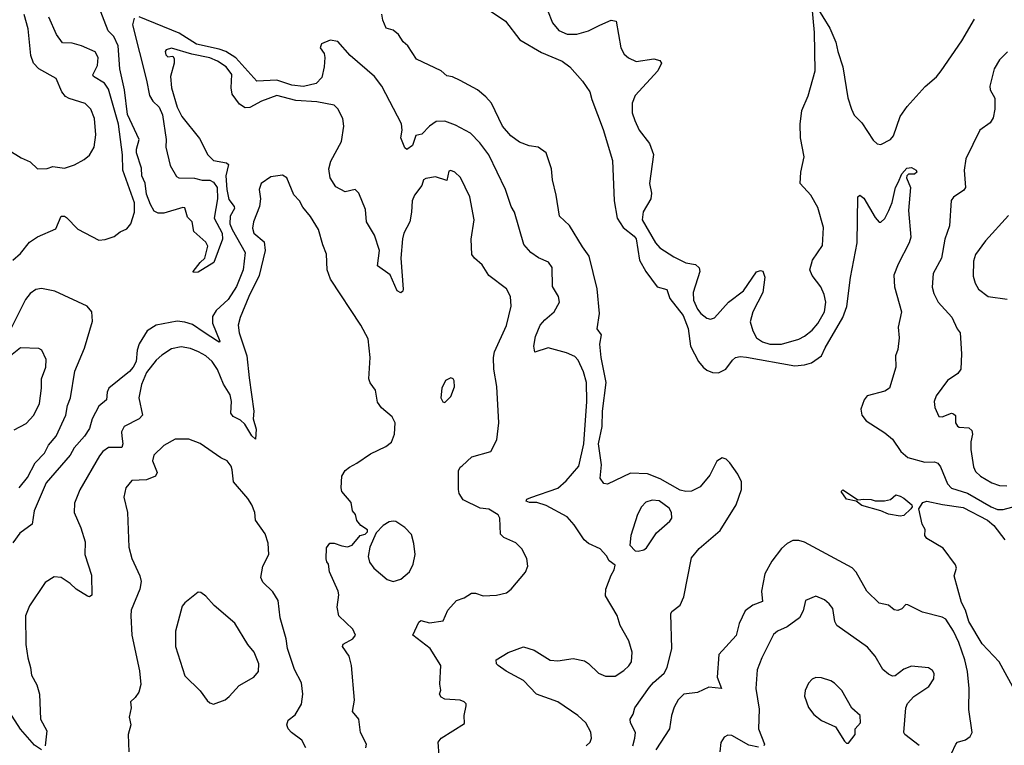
# Model space of a CAD drawing. Extents: x 1550320 to 1685906, y 509093 to 640511.
# Tile 83 of 256: x 1593201 to 1598350, y 560118 to 563912. Entities that reach past the tile are written whole.
import ezdxf

# ---------------------------------------------------------------- set-up
doc = ezdxf.new("R2010")
doc.units = 0

msp = doc.modelspace()

# ---------------------------------------------------------------- linework, layer by layer
at = {"layer": '0CON20XD'}
for points in [[(1593800.2, 563919.8), (1593791, 563885), (1593864.7, 563595), (1593879.3, 563515), (1593896.7, 563486.7), (1593929.6, 563455), (1593948.2, 563415), (1593966.9, 563285), (1593965.7, 563245), (1593988.8, 563148.8), (1594021.9, 563091.9), (1594032.5, 563085), (1594115, 563083.5), (1594155, 563073.7), (1594195, 563072.2), (1594215, 563062), (1594233.8, 563035), (1594236.1, 562975), (1594218.6, 562875), (1594260.8, 562795), (1594261.8, 562765), (1594216.9, 562643.1), (1594135, 562591.4), (1594110, 562590), (1594107.5, 562595), (1594145, 562642), (1594170, 562665), (1594185, 562727.5), (1594175, 562748.8), (1594112.5, 562805), (1594103.3, 562855), (1594079.3, 562879.3), (1594065, 562927.5), (1594055, 562930), (1593955, 562901.2), (1593925, 562900.8), (1593905, 562910), (1593885, 562946), (1593865, 562999.2), (1593856.7, 563056.7), (1593839.5, 563095), (1593837.5, 563135), (1593811.8, 563215), (1593811.6, 563235), (1593825.6, 563285), (1593765, 563415.6), (1593750, 563545), (1593724.7, 563655), (1593715.8, 563775.8), (1593693.2, 563823.2), (1593664.2, 563854.2), (1593613.8, 563985)], [(1595625, 563982.5), (1595742, 563905), (1595816.6, 563806.6), (1595930.5, 563740.5), (1596038.8, 563695), (1596078, 563665), (1596145, 563590), (1596183.3, 563535), (1596192.9, 563495), (1596252.1, 563337.9), (1596300.9, 563175), (1596310.5, 562965), (1596326.4, 562875), (1596356.3, 562826.3), (1596415, 562779.7), (1596425, 562765.5), (1596443.2, 562655), (1596475, 562596.1), (1596535, 562514.8), (1596585, 562500.9), (1596600.8, 562455), (1596670.5, 562365), (1596697.5, 562297.5), (1596709.5, 562205), (1596751.2, 562125), (1596774.9, 562094.9), (1596795, 562080), (1596825, 562066.8), (1596854.8, 562065.2), (1596893.8, 562085), (1596928.1, 562131.9), (1596945, 562145.5), (1596968.8, 562151.2), (1597002.5, 562147.5), (1597255, 562102.9), (1597305, 562107.3), (1597342.2, 562117.8), (1597394.7, 562155.3), (1597413.1, 562196.9), (1597505.5, 562354.5), (1597526.8, 562413.2), (1597545.9, 562564.1), (1597580.6, 562745), (1597583.8, 562985), (1597595, 562993.8), (1597615, 562978.6), (1597675, 562877.1), (1597695, 562854), (1597705, 562852.5), (1597725, 562872.9), (1597746.5, 562913.5), (1597763.4, 562956.6), (1597782, 563035), (1597795, 563061.4), (1597815, 563105.6), (1597840, 563135), (1597865, 563138.5), (1597890, 563125), (1597893.3, 563115), (1597880, 563105), (1597850, 563105), (1597840, 563095), (1597838.8, 563085), (1597859.2, 563035), (1597850, 562915), (1597860.8, 562775), (1597852.2, 562745), (1597795.5, 562634.5), (1597773.4, 562576.6), (1597776.2, 562515), (1597812.9, 562385), (1597795.6, 562305), (1597801.2, 562248.8), (1597792.7, 562187.3), (1597782, 562155), (1597782.5, 562095), (1597750, 561985), (1597725, 561969.1), (1597632.9, 561945), (1597617.1, 561925), (1597600.8, 561875), (1597605.8, 561845), (1597628, 561815), (1597725, 561751.9), (1597765, 561718.6)], [(1595962, 563962), (1595987.3, 563895), (1596020.6, 563855), (1596063.4, 563836.6), (1596115, 563835.4), (1596175, 563853.5), (1596235, 563883.3), (1596295, 563909.2), (1596321.2, 563905), (1596345.4, 563765.4), (1596362, 563732), (1596385, 563712.5), (1596425.9, 563694.1), (1596517.7, 563707.7), (1596548.3, 563698.3), (1596557.5, 563685), (1596538.8, 563645), (1596420.6, 563515), (1596404.4, 563475), (1596404.4, 563425), (1596418.1, 563385), (1596441.1, 563335), (1596495.6, 563265), (1596516.4, 563206.4), (1596494.4, 563055), (1596504.4, 563005), (1596501.9, 562975), (1596461.8, 562908.2), (1596456.4, 562865), (1596525.5, 562745.5), (1596548.3, 562718.3), (1596621.4, 562671.4), (1596685, 562641.1), (1596735, 562631.9), (1596754.5, 562614.5), (1596758.1, 562595), (1596722.3, 562485), (1596724.6, 562445), (1596745, 562398.1), (1596763.5, 562375), (1596795, 562350.6), (1596814.1, 562345.9), (1596835, 562354), (1596907.8, 562435), (1596985.6, 562495), (1597055, 562593.8), (1597075, 562601.2), (1597087, 562597), (1597098.6, 562565), (1597088.2, 562485), (1597034.6, 562385), (1597022, 562332), (1597035.3, 562285.3), (1597055, 562248.1), (1597085, 562227.1), (1597124.7, 562214.7), (1597185.3, 562214.7), (1597275, 562242.1), (1597305, 562257.5), (1597345, 562289.5), (1597375, 562323.1), (1597409.3, 562385), (1597416.4, 562435), (1597407.5, 562475), (1597390.8, 562515), (1597346, 562575), (1597334, 562605), (1597348, 562655), (1597399.1, 562730.9), (1597404.3, 562825.7), (1597375, 562930), (1597338, 562995), (1597282, 563055), (1597285.7, 563115), (1597304.3, 563195), (1597284.3, 563294.3), (1597281.9, 563365), (1597292, 563438), (1597325, 563513.3), (1597360.4, 563645), (1597357.4, 563845), (1597344.5, 563995.5)], [(1597365, 563986.2), (1597438.1, 563868.1), (1597469.2, 563795), (1597478.9, 563745), (1597505.4, 563665), (1597532.8, 563502.8), (1597550.8, 563445), (1597565, 563413.3), (1597605, 563373.3), (1597665, 563282.5), (1597685, 563263.3), (1597705, 563260), (1597756, 563285), (1597770, 563305), (1597805.6, 563405), (1597842.6, 563457.4), (1597937.1, 563562.9), (1597995, 563613.3), (1598020.5, 563645), (1598128.3, 563801.7), (1598195, 563914)], [(1593599.5, 563310.5), (1593591.5, 563395), (1593573.8, 563445), (1593543.4, 563473.4), (1593459.1, 563499.1), (1593440.6, 563510.6), (1593420.6, 563535), (1593392, 563605), (1593302, 563655), (1593273.1, 563685), (1593258.6, 563725), (1593244.7, 563864.7), (1593225, 563939.5)], [(1593607.2, 563672.8), (1593612.3, 563715), (1593595, 563743.8), (1593525, 563775.7), (1593475, 563788.4), (1593425, 563791.6), (1593394.3, 563835), (1593353.8, 563925)], [(1596295, 561007.5), (1596310, 561035), (1596315, 561060), (1596283.6, 561083.6), (1596269.3, 561109.3), (1596237.5, 561145), (1596175, 561174.2), (1596152.8, 561192.8), (1596101.3, 561271.3), (1596063.4, 561313.4), (1595955, 561372.8), (1595905, 561387.5), (1595867, 561387), (1595850, 561395), (1595853.8, 561405), (1595875, 561414.5), (1596015, 561462.5), (1596059.4, 561500.6), (1596125, 561577.5), (1596152.2, 561695), (1596167.1, 561915), (1596164.7, 562015), (1596150.1, 562070.1), (1596121.9, 562131.9), (1596105, 562150.5), (1596060.9, 562170.9), (1595964.5, 562195.5), (1595895, 562173.3), (1595889.4, 562205), (1595898.9, 562255), (1595923.3, 562315), (1595946.7, 562343.3), (1595995.8, 562385), (1596023.8, 562435), (1596018.8, 562465), (1595987.3, 562517.3), (1595985.7, 562615.7), (1595966.7, 562645), (1595915, 562667.5), (1595873.9, 562693.9), (1595837.4, 562737.4), (1595788.1, 562905), (1595771.1, 562935), (1595741.1, 563025), (1595653.8, 563205), (1595608.3, 563268.3), (1595559.2, 563319.2), (1595480.7, 563360.7), (1595425, 563381.4), (1595379.7, 563380.3), (1595345, 563355.8), (1595305, 563312.9), (1595273.1, 563306.9), (1595255, 563254), (1595225, 563233.3), (1595215, 563242.5), (1595193.8, 563295), (1595201.2, 563335), (1595197.7, 563367.7), (1595094.4, 563565), (1595057.1, 563615), (1594929.2, 563725), (1594865, 563798), (1594825, 563805.6), (1594779.2, 563785), (1594773.3, 563765), (1594792.9, 563735), (1594797.3, 563715), (1594794.2, 563665), (1594781.1, 563608.9), (1594752.2, 563577.8), (1594685, 563563.3), (1594625, 563569.7), (1594545, 563596.3), (1594441.2, 563591.2), (1594332.1, 563712.1), (1594279.7, 563745), (1594245, 563758.4), (1594125, 563784), (1594035, 563840.8), (1593825, 563927.6)], [(1596407.3, 560115), (1596418.2, 560155), (1596421.1, 560185), (1596395.6, 560235), (1596394.3, 560255.7), (1596408.8, 560281.2), (1596418, 560315), (1596495, 560422.5), (1596515, 560447.3), (1596570.8, 560495), (1596587.7, 560525), (1596611.2, 560625), (1596605.6, 560805), (1596612, 560818), (1596655, 560851.4), (1596675, 560894), (1596715, 561099.2), (1596755, 561148.1), (1596865, 561242.2), (1596948.7, 561375), (1596976.5, 561455), (1596975.3, 561495), (1596956.6, 561535), (1596915, 561595.5), (1596895, 561614.4), (1596875, 561621.1), (1596846.5, 561603.5), (1596810, 561530), (1596760.3, 561469.7), (1596715, 561447.8), (1596685, 561445.5), (1596655, 561451.5), (1596550.6, 561510.6), (1596485, 561538.3), (1596395, 561540.3), (1596275, 561484.3), (1596256.2, 561486.2), (1596237.5, 561515), (1596243.3, 561585), (1596228, 561695), (1596246.8, 561785), (1596249.6, 561865), (1596268.2, 562015), (1596241.5, 562145), (1596234.4, 562215), (1596242.9, 562265), (1596221.4, 562295), (1596233.2, 562375), (1596220.4, 562505), (1596178.5, 562675), (1596144.8, 562724.8), (1596076.7, 562836.7), (1596023.8, 562885), (1596007.3, 562995), (1595986.7, 563075), (1595982.1, 563132.1), (1595955, 563216.2), (1595912.5, 563245), (1595865, 563252.9), (1595815, 563271.9), (1595769.2, 563305), (1595725.7, 563355), (1595668.1, 563475), (1595639.4, 563509.4), (1595595, 563544.4), (1595505, 563593.8), (1595465, 563614), (1595435, 563618.8), (1595405, 563644.2), (1595276.7, 563705), (1595230.9, 563775), (1595206.4, 563796.4), (1595182, 563835), (1595155, 563857.5), (1595117.7, 563867.7), (1595100.8, 563909.2), (1595095, 563940)], [(1595399.2, 559995), (1595388.9, 560135), (1595405.7, 560155), (1595527.3, 560232.7), (1595526.1, 560273.9), (1595536.2, 560325), (1595536, 560335), (1595526.2, 560345), (1595505, 560353.5), (1595425, 560360), (1595405, 560370), (1595396.7, 560385), (1595403.6, 560406.4), (1595397.8, 560437.8), (1595404.2, 560535), (1595347.5, 560625), (1595257.5, 560695), (1595287.7, 560762.3), (1595298.8, 560771.2), (1595345, 560758.6), (1595415, 560768.8), (1595440.8, 560825), (1595485, 560876.2), (1595525, 560890), (1595563.8, 560913.8), (1595585, 560914.4), (1595625, 560899.2), (1595695, 560902.5), (1595746.7, 560915), (1595771.2, 560935), (1595846.8, 561023.2), (1595859.2, 561055), (1595854.1, 561094.1), (1595827.5, 561145), (1595795, 561177.5), (1595732.5, 561205), (1595715, 561222.5), (1595712.9, 561305), (1595702.6, 561322.6), (1595655, 561352.2), (1595608.9, 561358.9), (1595521.1, 561401.1), (1595500, 561435), (1595495.5, 561455), (1595496.7, 561553.3), (1595505, 561573.3), (1595515, 561580), (1595565, 561625.7), (1595665.6, 561654.4), (1595696.2, 561715), (1595707.5, 561805), (1595696.8, 561995), (1595681.1, 562085), (1595678.4, 562145), (1595685, 562175.8), (1595746.1, 562313.9), (1595771.5, 562415), (1595767.1, 562465), (1595747.1, 562505), (1595653.8, 562575), (1595619.9, 562629.9), (1595579.2, 562665), (1595565.7, 562685), (1595562.9, 562765), (1595578, 562865), (1595555.4, 562985.4), (1595506.5, 563086.5), (1595476.7, 563115), (1595455, 563123.8), (1595445, 563120), (1595435, 563071.2), (1595375, 563090.5), (1595325, 563081.9), (1595312, 563075), (1595304, 563045), (1595265.5, 562994.5), (1595253.3, 562965), (1595250.6, 562905), (1595240.6, 562855), (1595209.5, 562795), (1595203.1, 562766.9), (1595194.6, 562665), (1595206.5, 562503.5), (1595205, 562492.5), (1595195, 562484), (1595176, 562495), (1595138.1, 562578.1), (1595072, 562625), (1595083.1, 562705), (1595056.9, 562785), (1595014.7, 562854.7), (1595010.2, 562920.2), (1594974.1, 563004.1), (1594955, 563023.3), (1594902.7, 563012.7), (1594855, 563038), (1594824.3, 563085), (1594818.1, 563131.9), (1594828.3, 563171.7), (1594884.3, 563275), (1594896.9, 563355), (1594891.4, 563395), (1594865, 563446.7), (1594845, 563464.2), (1594755, 563482.9), (1594645, 563488.6), (1594545, 563515.6), (1594465, 563486.2), (1594405, 563452.9), (1594380.6, 563450.6), (1594351.1, 563471.1), (1594311.9, 563521.9), (1594306.4, 563555), (1594309.7, 563625), (1594280.4, 563665), (1594235, 563695.3), (1594195, 563712.3), (1594101.5, 563731.5), (1593995, 563763.3), (1593967.5, 563755), (1593962, 563745), (1593965, 563727.5), (1593975, 563717.5), (1594001.7, 563721.7), (1594009.3, 563709.3), (1594009.2, 563685), (1593990, 563615), (1593995.4, 563555.4), (1594025.3, 563455), (1594049.6, 563405), (1594140.8, 563290.8), (1594185.4, 563205), (1594215, 563175.4), (1594282.9, 563162.9), (1594293.8, 563155), (1594279.1, 563095), (1594284.6, 563025), (1594295, 562971.8), (1594323.1, 562935), (1594324.2, 562925), (1594301, 562885), (1594300.8, 562845), (1594311.7, 562815), (1594380.3, 562695), (1594369.4, 562605), (1594335, 562516.2), (1594290.8, 562449.2), (1594227.8, 562392.2), (1594209.4, 562360.6), (1594208.8, 562325), (1594248.3, 562231.7), (1594245, 562226.2), (1594235, 562230.9), (1594165, 562275.8), (1594105, 562319.1), (1594065, 562331.3), (1594025.3, 562335.3), (1593915, 562314.6), (1593867.5, 562285), (1593825, 562217.1), (1593815.2, 562185), (1593809.5, 562125), (1593795.2, 562095), (1593775, 562072.2), (1593667.5, 561985), (1593659.3, 561965), (1593655.5, 561925), (1593615, 561891.9), (1593579.2, 561825), (1593566.5, 561775), (1593540, 561735), (1593486.5, 561673.5), (1593464.6, 561635), (1593338.8, 561491.2), (1593276.4, 561345), (1593265.8, 561275), (1593202.4, 561227.6), (1593165, 561177.5)], [(1598366.2, 563743.8), (1598325, 563702.5), (1598298, 563655), (1598274.4, 563564.4), (1598276.9, 563545), (1598300.9, 563500.9), (1598300.4, 563445), (1598291.9, 563398.1), (1598276.9, 563373.1), (1598221.5, 563335), (1598148.5, 563185), (1598140, 563125), (1598148, 563035), (1598139.4, 563020.6), (1598085, 562984), (1598072.6, 562967.4), (1598063.3, 562835), (1598040, 562765), (1598021.5, 562665), (1597977.9, 562585), (1597973.2, 562513.2), (1597981.1, 562481.1), (1598004.7, 562434.7), (1598076.1, 562356.1), (1598104, 562295), (1598119.2, 562275), (1598126.4, 562165), (1598122.5, 562085), (1598107.4, 562062.6), (1598052.5, 562025), (1597994.5, 561945.5), (1597984.3, 561915), (1597987.5, 561885), (1598007.3, 561837.3), (1598025, 561835.8), (1598075, 561854), (1598085, 561852), (1598095, 561842.5), (1598095.6, 561805), (1598105, 561787.1), (1598115, 561781.5), (1598165, 561778.6), (1598180, 561765), (1598184.4, 561745), (1598174.5, 561705), (1598174.5, 561665.5), (1598188.9, 561575), (1598200.4, 561550.4), (1598225, 561525.5), (1598285, 561490), (1598325, 561476.7), (1598364, 561474)], [(1593165.6, 562654.4), (1593205, 562688.8), (1593251.8, 562748.2), (1593295, 562777.2), (1593390.7, 562819.3), (1593417.5, 562885), (1593435, 562884.4), (1593445, 562877.3), (1593505, 562816.4), (1593615, 562759.2), (1593647.9, 562762.1), (1593695, 562779.2), (1593726.5, 562803.5), (1593761.7, 562818.3), (1593782.9, 562845), (1593800.9, 562905), (1593801.6, 562955), (1593741.3, 563125), (1593739, 563205), (1593717.9, 563365), (1593665, 563549.4), (1593645, 563580), (1593586.7, 563615), (1593583.1, 563623.1), (1593607.2, 563672.8)], [(1593145, 563230), (1593209.1, 563189.1), (1593255, 563168.6), (1593295, 563131.9), (1593344.2, 563134.2), (1593375, 563144.4), (1593435, 563136.5), (1593487.3, 563152.7), (1593538.9, 563181.1), (1593565.9, 563204.1), (1593590.5, 563245), (1593599.5, 563310.5)], [(1595012, 560105), (1595014, 560125), (1594982.9, 560185), (1594974.2, 560255), (1594942, 560295), (1594951.4, 560355), (1594936.3, 560536.3), (1594923.3, 560585), (1594890, 560635), (1594892.3, 560647.7), (1594942.5, 560675), (1594956.7, 560695), (1594943.3, 560725), (1594870, 560795), (1594860.6, 560840.6), (1594870, 560905), (1594866.1, 560923.9), (1594822, 561025), (1594816.2, 561065), (1594806.7, 561076.7), (1594803.8, 561093.8), (1594805, 561150), (1594823.3, 561175), (1594845, 561175.8), (1594885, 561162), (1594915, 561156.2), (1594940, 561165), (1594982.5, 561215), (1595007, 561223), (1595020, 561235), (1595020, 561245), (1594985, 561267.5), (1594963.9, 561293.9), (1594957.5, 561325), (1594941.2, 561345), (1594935, 561387.5), (1594886, 561445), (1594882, 561465), (1594886.2, 561525), (1594903.8, 561555), (1594925, 561573.3), (1594965, 561593.3), (1595035, 561642.5), (1595115, 561680), (1595145, 561703.3), (1595160.8, 561745), (1595163.9, 561803.9), (1595148.8, 561835), (1595092.4, 561882.4), (1595072.3, 561912.3), (1595062.5, 561975), (1595033.9, 562013.9), (1595026.7, 562035), (1595033.1, 562145), (1595023.1, 562243.1), (1594984.6, 562314.6), (1594826.7, 562555), (1594808.6, 562605), (1594805.6, 562685.6), (1594785.6, 562735), (1594764.4, 562815), (1594722.7, 562882.7), (1594681.4, 562931.4), (1594664.6, 562964.6), (1594635, 562996.2), (1594597.5, 563085), (1594575, 563098.8), (1594515, 563090.8), (1594464, 563055), (1594454.2, 563025), (1594460.8, 562975), (1594455.6, 562935.6), (1594423.1, 562855), (1594418.3, 562821.7), (1594425.6, 562795), (1594479.7, 562749.7), (1594484.7, 562705), (1594453.4, 562575), (1594399.5, 562465), (1594353.8, 562355), (1594343.9, 562315), (1594349.6, 562275), (1594389.1, 562155), (1594400.3, 562040.3), (1594426.1, 561865), (1594422.9, 561825), (1594438, 561772), (1594435, 561718.8), (1594415, 561735.8), (1594377.8, 561797.8), (1594355, 561818.6), (1594317.9, 561837.9), (1594304.5, 561854.5), (1594308.8, 561915), (1594301.4, 561951.4), (1594266.9, 562006.9), (1594235, 562083.1), (1594207.3, 562125), (1594175, 562154.6), (1594136.2, 562176.2), (1594095, 562192.1), (1594045, 562201.8), (1593995, 562191.2), (1593945, 562158.8), (1593915, 562131.5), (1593865, 562067.5), (1593838.2, 562005), (1593824.5, 561935.5), (1593843.3, 561845), (1593825.3, 561824.7), (1593747.1, 561785), (1593733.2, 561756.8), (1593735.4, 561735), (1593741.3, 561695), (1593735, 561675.7), (1593666, 561675), (1593636.7, 561655), (1593617.6, 561632.4), (1593515, 561453.8), (1593487.5, 561385), (1593485.7, 561335), (1593521.5, 561255), (1593542.6, 561182.6), (1593541.8, 561115), (1593577.4, 561007.4), (1593577.6, 560902.4), (1593566, 560894), (1593555, 560898.8), (1593495.8, 560935), (1593465, 560964.4), (1593417.5, 560995), (1593381.7, 560998.3), (1593335, 560968.8), (1593252.2, 560847.8), (1593230.6, 560795), (1593232.7, 560645), (1593242.9, 560575), (1593258.2, 560525), (1593263.5, 560485), (1593291.5, 560435), (1593304.3, 560385.7), (1593309.4, 560255), (1593343.5, 560193.5), (1593335, 560116.2)], [(1598371.9, 562888.1), (1598251.9, 562755), (1598200.5, 562685), (1598189.5, 562649.5), (1598188.3, 562571.7), (1598197.1, 562535), (1598215, 562502.9), (1598266.7, 562465), (1598365, 562451.2)], [(1593198.6, 561465), (1593242.3, 561517.7), (1593281.6, 561595), (1593331.3, 561645), (1593352, 561688), (1593391.4, 561735), (1593443.2, 561845), (1593451, 561895), (1593465.9, 561935), (1593489.2, 562075), (1593540.4, 562195), (1593581.1, 562335), (1593578.5, 562385), (1593554.2, 562415), (1593385, 562491.8), (1593315, 562506.2), (1593285, 562500.5), (1593255, 562480.4), (1593231.2, 562448.8), (1593154.3, 562295)], [(1593172.3, 561767.7), (1593235, 561800.6), (1593274.3, 561845), (1593304.3, 561905), (1593315.8, 561985), (1593315.7, 562035), (1593336.9, 562095), (1593338.8, 562135), (1593316.7, 562185), (1593302, 562192), (1593205, 562196.4), (1593055, 562078.1)], [(1595425, 561911.2), (1595455, 561941.2), (1595475, 561992.5), (1595473.9, 562023.9), (1595467.5, 562035), (1595455, 562040), (1595427.5, 562025), (1595408.8, 561985), (1595403.8, 561935), (1595414.1, 561914.1), (1595425, 561911.2)], [(1594696.7, 560105), (1594676.7, 560145), (1594621.9, 560185), (1594604.3, 560205), (1594597.5, 560225), (1594605, 560250), (1594641.7, 560278.3), (1594675, 560333.3), (1594681.9, 560385), (1594674.6, 560444.6), (1594638.5, 560515), (1594601.1, 560625), (1594594.6, 560674.6), (1594562.5, 560785), (1594552.9, 560875), (1594525, 560920.8), (1594472, 560972), (1594462.9, 560995), (1594471.9, 561055), (1594504.4, 561115), (1594501.1, 561175), (1594484.5, 561224.5), (1594434.2, 561295), (1594430, 561335), (1594414.3, 561375), (1594395, 561408), (1594319.4, 561495), (1594312.1, 561557.9), (1594307.6, 561577.6), (1594286.9, 561605), (1594252.1, 561622.1), (1594145, 561696.9), (1594085, 561718.6), (1594015, 561718.6), (1593954, 561685), (1593902.9, 561635), (1593895.7, 561605), (1593919.2, 561545), (1593912, 561525), (1593865, 561506.7), (1593788, 561502), (1593756.1, 561463.9), (1593745.8, 561415), (1593764.4, 561335), (1593771.9, 561155), (1593788.1, 561095), (1593828.9, 561005), (1593836.5, 560975), (1593828.5, 560935), (1593784.6, 560825.4), (1593782.5, 560795), (1593787.1, 560695), (1593828.3, 560508.3), (1593834.3, 560435.7), (1593824.1, 560395.9), (1593805, 560367.5), (1593780, 560345), (1593783.8, 560315), (1593773.3, 560265), (1593782, 560225), (1593768.6, 560175), (1593772.1, 560085)], [(1597765, 561718.6), (1597809.2, 561655), (1597845, 561623.1), (1597935, 561598.9), (1597985, 561600.5), (1598002.9, 561592.9), (1598017.1, 561575), (1598053.8, 561485), (1598075, 561462.8), (1598157.2, 561437.2), (1598281.8, 561365), (1598315, 561351.6), (1598345, 561351.2), (1598415, 561371)], [(1597805, 561315.7), (1597745, 561327.5), (1597705, 561344.4), (1597605, 561371.5), (1597575, 561394), (1597525, 561404.4), (1597497.5, 561445), (1597505, 561454), (1597515, 561449.4), (1597585, 561401.2), (1597615, 561405.5), (1597653.4, 561403.4), (1597675, 561395.8), (1597723.6, 561396.4), (1597755.9, 561404.1), (1597783, 561427), (1597805, 561420), (1597825, 561411.1), (1597866.7, 561375), (1597868.5, 561365), (1597861.8, 561355), (1597825, 561320), (1597805, 561315.7)], [(1596435, 561133.3), (1596465, 561140), (1596479.5, 561150.5), (1596530.7, 561229.3), (1596600.7, 561289.3), (1596611.4, 561305), (1596609.4, 561335), (1596597.6, 561357.6), (1596545, 561395.7), (1596509.5, 561400.5), (1596475, 561388.8), (1596453.8, 561365), (1596431.2, 561325), (1596397.5, 561215), (1596392.5, 561165), (1596420, 561135), (1596435, 561133.3)], [(1598415, 560386.2), (1598324.1, 560554.1), (1598235, 560648.8), (1598165, 560766.2), (1598146.9, 560825), (1598127.1, 560865), (1598087.5, 561005), (1598100, 561045), (1598095, 561062.5), (1598029.7, 561149.7), (1597945, 561200), (1597934.2, 561215), (1597936.4, 561246.4), (1597920, 561275), (1597903.4, 561355), (1597925, 561387.3), (1597945, 561394.5), (1598026.6, 561376.6), (1598135, 561362.2), (1598262, 561295), (1598295, 561267.1), (1598352.9, 561192.9)], [(1595155, 560974), (1595195, 560986.2), (1595238.8, 561025), (1595259.2, 561065), (1595268.6, 561115), (1595263, 561173), (1595250.7, 561220.7), (1595215, 561256.7), (1595168, 561288), (1595155, 561290), (1595134.1, 561285.9), (1595101.7, 561268.3), (1595065, 561230), (1595032.5, 561155), (1595023.8, 561105), (1595030, 561075), (1595052.5, 561045), (1595123.3, 560985), (1595155, 560974)], [(1598074.7, 560075), (1598096.6, 560123.4), (1598105.4, 560134.6), (1598147.7, 560147.7), (1598172.5, 560165), (1598181.4, 560185), (1598164.2, 560305), (1598166.2, 560415), (1598158.1, 560505), (1598144.2, 560565), (1598112.3, 560655), (1598085, 560715.5), (1598045, 560777.8), (1598025, 560788.5), (1597922.5, 560815), (1597845, 560852.5), (1597835, 560854), (1597815, 560831.9), (1597793, 560823), (1597775, 560825.8), (1597745, 560851.4), (1597695, 560861.9), (1597632.2, 560925), (1597575, 561024), (1597555, 561045.8), (1597305, 561180.8), (1597275, 561189.6), (1597245, 561189.6), (1597215, 561173.8), (1597185, 561146.4), (1597135, 561080.5), (1597098.8, 561015), (1597080.7, 560925), (1597085, 560870.8), (1597035, 560851.3), (1596995, 560821.1), (1596964.2, 560755), (1596947.2, 560692.8), (1596857.3, 560592.7), (1596848.1, 560475), (1596871.2, 560415), (1596805, 560422.9), (1596745, 560394.5), (1596675, 560385.9), (1596644, 560356), (1596623.1, 560316.9), (1596610.4, 560275), (1596600, 560205), (1596528.5, 560095)], [(1596163.3, 560115), (1596184.2, 560135), (1596191.4, 560155), (1596187.4, 560187.4), (1596162.5, 560235), (1596120.6, 560275), (1596015, 560345.4), (1595904.2, 560385), (1595835, 560457.8), (1595745, 560505.6), (1595704, 560535), (1595694.3, 560545), (1595692.5, 560565), (1595755.8, 560604.2), (1595835, 560632.9), (1595892, 560615), (1595975, 560562.9), (1596015, 560559.2), (1596095, 560571.5), (1596155, 560559.4), (1596176.4, 560546.4), (1596228, 560495), (1596265, 560479.4), (1596315, 560480), (1596360.3, 560509.7), (1596386.8, 560533.2), (1596400, 560555), (1596404, 560605), (1596386, 560665), (1596342, 560745), (1596325, 560797.5), (1596265, 560900), (1596266.2, 560935), (1596295, 561007.5)], [(1594215, 560333.3), (1594275, 560356.2), (1594297, 560373), (1594348.3, 560431.7), (1594426, 560475), (1594449.4, 560505), (1594452.2, 560545), (1594426.7, 560605), (1594394.6, 560644.6), (1594327, 560757), (1594218.6, 560848.6), (1594175, 560898.8), (1594147.7, 560917.7), (1594135, 560918.8), (1594065, 560863.3), (1594051.2, 560845), (1594015.7, 560714.3), (1594015.6, 560635), (1594065, 560482), (1594145, 560403.3), (1594182.3, 560352.3), (1594195, 560340), (1594215, 560333.3)], [(1597905, 560118.1), (1597830, 560175), (1597824.4, 560185), (1597835.5, 560314.5), (1597843.3, 560336.7), (1597876.3, 560373.7), (1597956, 560425), (1597982, 560465), (1597983.9, 560493.9), (1597975, 560510), (1597953.9, 560523.9), (1597865, 560532), (1597825, 560516.2), (1597778.8, 560481.2), (1597765, 560480), (1597745, 560490), (1597715, 560514), (1597674.4, 560585), (1597635, 560631.9), (1597473.8, 560745), (1597463.9, 560765), (1597452.9, 560832.9), (1597435, 560858), (1597409.4, 560879.4), (1597365, 560898), (1597311.2, 560875), (1597298.7, 560821.3), (1597279.2, 560785), (1597215, 560737.8), (1597165, 560714.4), (1597142.8, 560697.2), (1597081.4, 560575), (1597057, 560513), (1597050, 560415), (1597067.8, 560307.8), (1597064.6, 560205), (1597096, 560125), (1597093.3, 560115)], [(1597535, 560130), (1597570, 560175), (1597570, 560205), (1597598.8, 560235), (1597596, 560275), (1597553.1, 560313.1), (1597501.2, 560405), (1597462.4, 560442.4), (1597443.3, 560455), (1597395, 560471.4), (1597365, 560472.5), (1597345.6, 560464.4), (1597326.8, 560443.2), (1597309.2, 560405), (1597306, 560375), (1597325.8, 560315.8), (1597355, 560278.8), (1597395, 560248.8), (1597466.7, 560215), (1597515, 560140), (1597525, 560130), (1597535, 560130)], [(1593315, 560094), (1593279.1, 560119.1), (1593205, 560201.9), (1593145.2, 560295.2)], [(1597065, 560108), (1597015, 560118.6), (1596925, 560170), (1596905, 560172), (1596885, 560161.2), (1596867.7, 560132.3), (1596862, 560085)]]:
    msp.add_lwpolyline(points, dxfattribs=at)

doc.saveas('drawing.dxf')
